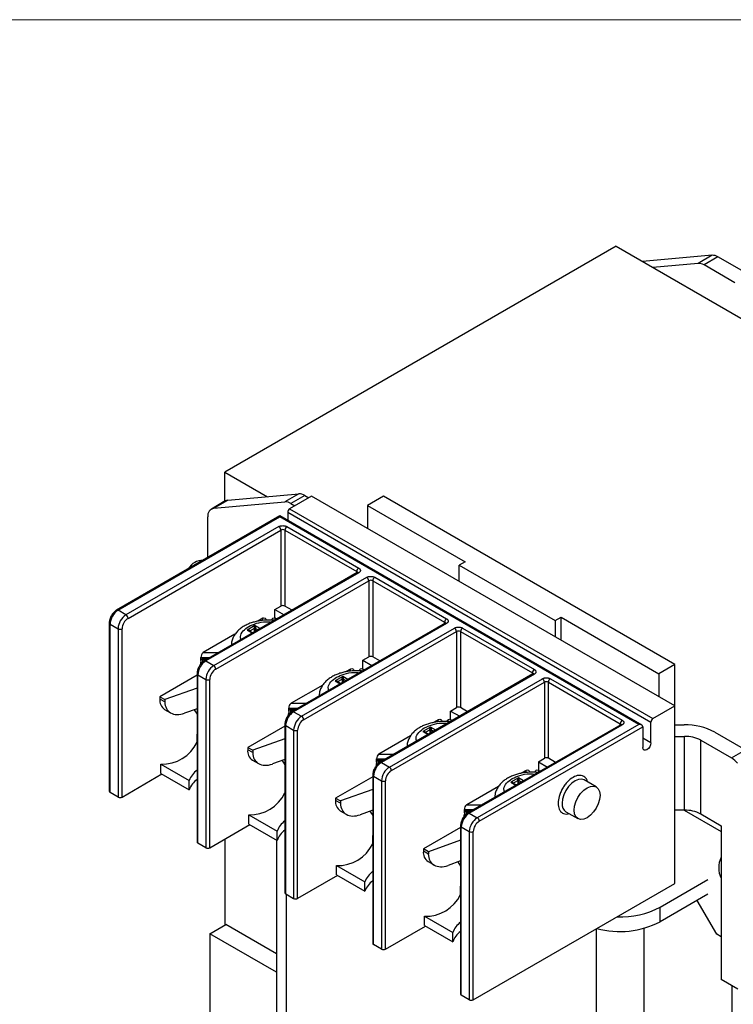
# Model space of a CAD drawing. Header units: inches. Extents: x 0 to 17, y 0 to 11.
# Tile 23 of 24: x 10.8 to 13.3, y 7.6 to 11. Entities that reach past the tile are written whole.
import ezdxf

# ---------------------------------------------------------------- set-up
doc = ezdxf.new("R2010")
doc.units = ezdxf.units.IN
doc.header["$MEASUREMENT"] = 0
doc.linetypes.add('SLD-Solid', pattern=[0])
doc.layers.add('SLD-DEFPOINTS', color=7, linetype='Continuous')

# ---------------------------------------------------------------- blocks, each defined once
blk = doc.blocks.new('Block2')
at = {"color": 7, "linetype": 'SLD-Solid', "lineweight": 18}
blk.add_line((17, 11), (0, 11), dxfattribs=at)

msp = doc.modelspace()

# ---------------------------------------------------------------- linework, layer by layer
for p, q in [((12.9247, 10.2099), (11.5606, 9.4224)), ((12.9247, 10.2099), (15.0461, 8.9852)), ((13.2589, 10.1786), (13.0164, 10.1569)), ((13.2589, 10.1786), (13.2101, 10.1505)), ((13.2797, 10.173), (13.231, 10.1449)), ((13.3869, 10.1112), (13.2797, 10.173)), ((13.2101, 10.1505), (13.052, 10.1364)), ((13.3382, 10.083), (13.231, 10.1449)), ((11.5606, 9.3215), (11.5606, 9.4224)), ((11.5606, 9.4224), (11.7083, 9.3371)), ((11.5704, 9.3248), (11.8182, 9.347)), ((11.8182, 9.347), (11.7695, 9.3188)), ((11.8627, 9.3388), (11.7861, 9.2946)), ((11.8391, 9.3414), (11.7904, 9.3132)), ((11.8391, 9.3414), (11.8531, 9.3333)), ((13.1294, 8.6076), (11.8627, 9.3388)), ((12.1132, 9.3388), (12.0576, 9.3067)), ((13.1294, 8.7522), (12.1132, 9.3388)), ((11.5617, 9.3221), (11.513, 9.294)), ((11.5217, 9.2967), (11.5704, 9.3248)), ((11.5217, 9.2967), (11.7695, 9.3188)), ((11.7904, 9.3132), (11.8043, 9.3052)), ((12.0576, 9.3067), (12.3986, 9.1098)), ((12.0576, 9.3067), (12.0576, 9.2263)), ((11.7513, 9.2698), (11.1827, 8.9416)), ((13.0139, 8.541), (11.7513, 9.2698)), ((11.7792, 9.2826), (13.0458, 8.5514)), ((11.7792, 9.2826), (11.7792, 9.2538)), ((11.7861, 9.2946), (13.0528, 8.5634)), ((11.1876, 8.9411), (11.7513, 9.2665)), ((11.5008, 9.1252), (11.5008, 9.267)), ((13.0041, 8.5433), (11.7513, 9.2665)), ((11.7485, 9.2328), (11.2154, 8.925)), ((11.2224, 8.913), (11.7555, 9.2207)), ((11.7555, 9.2207), (11.7555, 8.9555)), ((11.7694, 9.2207), (12.02, 9.0761)), ((11.7694, 9.2207), (11.7694, 8.9555)), ((11.7764, 9.2328), (12.0269, 9.0881)), ((12.3986, 9.1098), (12.3777, 9.0978)), ((12.3777, 9.0978), (12.7118, 8.9049)), ((12.3777, 9.0415), (12.3777, 9.0978)), ((12.022, 9.0725), (11.4889, 8.7648)), ((12.0269, 9.0721), (11.4938, 8.7643)), ((12.02, 9.0714), (12.02, 9.0761)), ((12.0227, 9.0728), (12.022, 9.0725)), ((11.5217, 8.7482), (12.0548, 9.056)), ((11.5286, 8.7362), (12.0617, 9.0439)), ((12.0617, 9.0439), (12.0617, 8.7787)), ((12.0757, 9.0439), (12.3262, 8.8993)), ((12.0757, 9.0439), (12.0757, 8.7787)), ((12.0826, 9.056), (12.3332, 8.9113)), ((11.2154, 8.925), (11.1876, 8.9411)), ((11.7346, 8.9434), (11.7555, 8.9555)), ((11.7346, 8.9135), (11.7346, 8.9434)), ((11.7346, 8.9434), (11.7665, 8.925)), ((11.7943, 8.9411), (11.7694, 8.9555)), ((11.1569, 8.8969), (11.1569, 8.3102)), ((11.1598, 8.8929), (11.1876, 8.8768)), ((11.1598, 8.3062), (11.1598, 8.8929)), ((11.6921, 8.9131), (11.675, 8.9032)), ((11.6921, 8.906), (11.6921, 8.9131)), ((11.7406, 8.9101), (11.7354, 8.9131)), ((11.7354, 8.9131), (11.7354, 8.9071)), ((12.3282, 8.8958), (11.7951, 8.588)), ((12.3332, 8.8953), (11.8, 8.5875)), ((12.3262, 8.8946), (12.3262, 8.8993)), ((12.3289, 8.896), (12.3282, 8.8958)), ((12.7118, 8.9049), (12.7326, 8.917)), ((12.7118, 8.9049), (12.7118, 8.8487)), ((12.7326, 8.917), (13.0737, 8.7201)), ((12.7326, 8.8366), (12.7326, 8.917)), ((11.1876, 8.8768), (11.1876, 8.2901)), ((11.2015, 8.2901), (11.2015, 8.8768)), ((11.5954, 8.8573), (11.4848, 8.7935)), ((11.665, 8.8875), (11.6381, 8.872)), ((11.6381, 8.872), (11.6563, 8.8615)), ((11.6578, 8.8623), (11.6446, 8.8699)), ((11.6473, 8.8691), (11.6628, 8.8781)), ((11.6473, 8.8684), (11.6473, 8.8691)), ((11.6628, 8.8781), (11.6628, 8.8652)), ((11.6832, 8.877), (11.665, 8.8875)), ((11.6671, 8.8781), (11.6761, 8.8729)), ((11.6671, 8.8676), (11.6671, 8.8781)), ((11.8279, 8.5714), (12.361, 8.8792)), ((11.8348, 8.5594), (12.368, 8.8672)), ((12.368, 8.8672), (12.368, 8.6019)), ((12.3819, 8.8672), (12.6324, 8.7225)), ((12.3819, 8.8672), (12.3819, 8.6019)), ((12.3888, 8.8792), (12.6394, 8.7346)), ((11.4848, 8.7935), (11.5386, 8.7935)), ((11.4752, 8.7556), (11.4752, 8.7517)), ((11.4769, 8.7656), (11.4769, 8.777)), ((11.4769, 8.777), (11.51, 8.777)), ((11.4769, 8.7656), (11.4769, 8.754)), ((11.499, 8.7706), (11.4793, 8.7706)), ((11.4837, 8.7606), (11.4837, 8.7691)), ((11.4848, 8.7685), (11.4901, 8.7655)), ((11.4953, 8.7685), (11.4848, 8.7685)), ((11.4938, 8.7643), (11.5217, 8.7482)), ((12.0409, 8.7667), (12.0617, 8.7787)), ((12.0409, 8.7367), (12.0409, 8.7667)), ((12.0409, 8.7667), (12.0727, 8.7483)), ((12.1006, 8.7643), (12.0757, 8.7787)), ((11.4631, 8.7201), (11.4631, 8.1334)), ((11.9983, 8.7363), (11.9812, 8.7265)), ((11.9983, 8.7292), (11.9983, 8.7363)), ((12.0468, 8.7333), (12.0416, 8.7363)), ((12.0416, 8.7363), (12.0416, 8.7303)), ((12.6345, 8.719), (12.1014, 8.4112)), ((12.6324, 8.7178), (12.6324, 8.7225)), ((12.6352, 8.7192), (12.6345, 8.719)), ((13.1294, 8.7522), (13.0737, 8.7201)), ((13.0737, 8.7201), (13.0737, 8.6397)), ((13.1294, 8.6076), (13.1294, 8.7522)), ((11.4631, 8.7144), (11.3337, 8.6397)), ((11.466, 8.7161), (11.4938, 8.7)), ((11.466, 8.1294), (11.466, 8.7161)), ((11.4938, 8.7), (11.4938, 8.1133)), ((11.5077, 8.1133), (11.5077, 8.7)), ((11.9712, 8.7107), (11.9443, 8.6952)), ((11.9443, 8.6952), (11.9626, 8.6847)), ((11.964, 8.6855), (11.9508, 8.6932)), ((11.9535, 8.6924), (11.9691, 8.7013)), ((11.9535, 8.6916), (11.9535, 8.6924)), ((11.9691, 8.7013), (11.9691, 8.6884)), ((11.9894, 8.7002), (11.9712, 8.7107)), ((11.9733, 8.7013), (11.9824, 8.6961)), ((11.9733, 8.6909), (11.9733, 8.7013)), ((12.6394, 8.7185), (12.1063, 8.4107)), ((12.1341, 8.3947), (12.6672, 8.7024)), ((12.1411, 8.3826), (12.6742, 8.6904)), ((12.6742, 8.6904), (12.6742, 8.4252)), ((12.6881, 8.6904), (12.9387, 8.5457)), ((12.6881, 8.4252), (12.6881, 8.6904)), ((12.6951, 8.7024), (12.9456, 8.5578)), ((11.4631, 8.6698), (11.351, 8.6297)), ((11.9016, 8.6805), (11.7911, 8.6167)), ((11.3337, 8.6397), (11.3337, 8.6317)), ((11.3337, 8.6397), (11.351, 8.6297)), ((11.351, 8.6217), (11.3337, 8.6317)), ((11.351, 8.6297), (11.351, 8.6217)), ((11.7911, 8.6167), (11.8448, 8.6167)), ((11.3501, 8.5956), (11.3711, 8.5834)), ((11.4631, 8.5975), (11.4197, 8.582)), ((11.4533, 8.594), (11.4631, 8.5793)), ((11.7832, 8.5888), (11.7832, 8.6002)), ((11.7832, 8.6002), (11.8163, 8.6002)), ((11.7832, 8.5888), (11.7832, 8.5772)), ((11.8052, 8.5938), (11.7856, 8.5938)), ((11.7899, 8.5838), (11.7899, 8.5923)), ((11.7911, 8.5917), (11.7963, 8.5887)), ((11.8015, 8.5917), (11.7911, 8.5917)), ((11.8, 8.5875), (11.8279, 8.5714)), ((12.3471, 8.5899), (12.368, 8.6019)), ((12.3471, 8.56), (12.3471, 8.5899)), ((12.3471, 8.5899), (12.379, 8.5715)), ((12.4068, 8.5876), (12.3819, 8.6019)), ((13.0528, 8.5634), (13.1294, 8.6076)), ((13.1294, 7.9888), (13.1294, 8.6076)), ((11.7814, 8.5788), (11.7814, 8.5749)), ((12.3045, 8.5595), (12.2875, 8.5497)), ((12.3045, 8.5524), (12.3045, 8.5595)), ((12.3531, 8.5565), (12.3479, 8.5595)), ((12.3479, 8.5595), (12.3479, 8.5535)), ((13.0458, 8.479), (13.0458, 8.5514)), ((11.7693, 8.5376), (11.64, 8.4629)), ((11.7693, 8.5433), (11.7693, 7.9566)), ((11.7722, 8.5393), (11.8, 8.5232)), ((11.7722, 7.9526), (11.7722, 8.5393)), ((11.8, 8.5232), (11.8, 7.9365)), ((11.814, 7.9365), (11.814, 8.5232)), ((12.2774, 8.5339), (12.2505, 8.5184)), ((12.2505, 8.5184), (12.2688, 8.5079)), ((12.2703, 8.5087), (12.257, 8.5164)), ((12.2597, 8.5156), (12.2753, 8.5246)), ((12.2597, 8.5148), (12.2597, 8.5156)), ((12.2753, 8.5246), (12.2753, 8.5116)), ((12.2957, 8.5234), (12.2774, 8.5339)), ((12.2795, 8.5246), (12.2886, 8.5193)), ((12.2795, 8.5141), (12.2795, 8.5246)), ((12.9407, 8.5422), (12.4076, 8.2344)), ((12.4125, 8.234), (12.9456, 8.5417)), ((13.0041, 8.5433), (12.4403, 8.2179)), ((12.4473, 8.2058), (13.018, 8.5353)), ((12.9387, 8.541), (12.9387, 8.5457)), ((12.9414, 8.5424), (12.9407, 8.5422)), ((13.018, 8.5353), (13.018, 8.463)), ((13.1615, 8.5411), (13.1294, 8.5408)), ((13.2685, 8.5162), (13.3757, 8.4543)), ((11.4631, 8.5095), (11.4625, 8.5092)), ((11.4625, 8.5092), (11.4631, 8.507)), ((11.4625, 8.5092), (11.4625, 8.4788)), ((11.7693, 8.4931), (11.6572, 8.4529)), ((12.2079, 8.5037), (12.0973, 8.4399)), ((13.0458, 8.479), (13.018, 8.4951)), ((13.1294, 8.501), (13.1627, 8.5014)), ((13.1627, 8.2442), (13.1627, 8.5014)), ((13.2198, 8.2309), (13.2198, 8.4881)), ((13.2198, 8.4881), (13.327, 8.4262)), ((11.64, 8.4629), (11.64, 8.4549)), ((11.64, 8.4629), (11.6572, 8.4529)), ((11.6572, 8.4449), (11.64, 8.4549)), ((11.6572, 8.4529), (11.6572, 8.4449)), ((13.327, 8.4262), (13.3757, 8.4543)), ((11.6563, 8.4188), (11.6774, 8.4067)), ((11.7693, 8.4207), (11.726, 8.4052)), ((11.7596, 8.4172), (11.7693, 8.4025)), ((12.0894, 8.4121), (12.0894, 8.4234)), ((12.0894, 8.4234), (12.1225, 8.4234)), ((12.0894, 8.4121), (12.0894, 8.4004)), ((12.1115, 8.4171), (12.0918, 8.4171)), ((12.0962, 8.407), (12.0962, 8.4155)), ((12.0973, 8.4399), (12.151, 8.4399)), ((12.0973, 8.4149), (12.1025, 8.4119)), ((12.1077, 8.4149), (12.0973, 8.4149)), ((12.1063, 8.4107), (12.1341, 8.3947)), ((12.6533, 8.4131), (12.6742, 8.4252)), ((12.6533, 8.4131), (12.6533, 8.3832)), ((12.6533, 8.4131), (12.6852, 8.3947)), ((12.713, 8.4108), (12.6881, 8.4252)), ((11.3372, 8.4047), (11.4361, 8.3477)), ((11.3372, 8.3726), (11.3372, 8.4047)), ((12.0877, 8.402), (12.0877, 8.3981)), ((12.6108, 8.3828), (12.5937, 8.3729)), ((12.6108, 8.3756), (12.6108, 8.3828)), ((12.6593, 8.3797), (12.6541, 8.3828)), ((12.6541, 8.3828), (12.6541, 8.3767)), ((11.2015, 8.2901), (11.3408, 8.3705)), ((11.3372, 8.3726), (11.4361, 8.3155)), ((11.4361, 8.3155), (11.4361, 8.3477)), ((12.0756, 8.3608), (11.9462, 8.2861)), ((12.0756, 8.3665), (12.0756, 7.7798)), ((12.0784, 8.3625), (12.1063, 8.3464)), ((12.0784, 7.7758), (12.0784, 8.3625)), ((12.1063, 8.3464), (12.1063, 7.7598)), ((12.1202, 7.7598), (12.1202, 8.3464)), ((12.5836, 8.3572), (12.5568, 8.3417)), ((12.5568, 8.3417), (12.575, 8.3311)), ((12.566, 8.3388), (12.5815, 8.3478)), ((12.5815, 8.3478), (12.5815, 8.3349)), ((12.6019, 8.3466), (12.5836, 8.3572)), ((12.5858, 8.3478), (12.5948, 8.3425)), ((12.5858, 8.3373), (12.5858, 8.3478)), ((12.8551, 8.3255), (12.8134, 8.3496)), ((11.7693, 8.3328), (11.7687, 8.3324)), ((11.7687, 8.3324), (11.7693, 8.3302)), ((11.7687, 8.3324), (11.7687, 8.302)), ((12.0756, 8.3163), (11.9635, 8.2762)), ((12.5141, 8.3269), (12.4035, 8.2631)), ((12.5765, 8.332), (12.5633, 8.3396)), ((12.566, 8.338), (12.566, 8.3388)), ((11.1876, 8.2901), (11.1598, 8.3062)), ((11.9462, 8.2861), (11.9462, 8.2781)), ((11.9462, 8.2861), (11.9635, 8.2762)), ((11.9635, 8.2681), (11.9462, 8.2781)), ((11.9635, 8.2762), (11.9635, 8.2681)), ((11.9625, 8.242), (11.9836, 8.2299)), ((12.0756, 8.2439), (12.0322, 8.2284)), ((12.0658, 8.2405), (12.0756, 8.2257)), ((12.3956, 8.2353), (12.3956, 8.2467)), ((12.3956, 8.2467), (12.4287, 8.2467)), ((12.4177, 8.2403), (12.398, 8.2403)), ((12.4024, 8.2303), (12.4024, 8.2387)), ((12.4035, 8.2631), (12.4572, 8.2631)), ((12.7494, 8.2388), (12.7911, 8.2147)), ((13.1627, 8.2442), (13.1294, 8.2439)), ((13.1613, 8.2442), (13.2908, 8.1694)), ((11.6435, 8.228), (11.7423, 8.1709)), ((11.6435, 8.1958), (11.6435, 8.228)), ((12.3939, 8.2252), (12.3939, 8.2213)), ((12.3956, 8.2353), (12.3956, 8.2236)), ((12.4035, 8.2381), (12.4087, 8.2351)), ((12.4139, 8.2381), (12.4035, 8.2381)), ((12.4125, 8.234), (12.4403, 8.2179)), ((13.2198, 8.2309), (13.2908, 8.1899)), ((11.5077, 8.1133), (11.647, 8.1937)), ((11.6435, 8.1958), (11.7423, 8.1388)), ((11.7423, 8.1388), (11.7423, 8.1709)), ((12.3818, 8.184), (12.2524, 8.1093)), ((12.3818, 8.1898), (12.3818, 7.6031)), ((12.3847, 8.1857), (12.4125, 8.1697)), ((12.3847, 7.599), (12.3847, 8.1857)), ((12.4125, 8.1697), (12.4125, 7.583)), ((12.4264, 7.583), (12.4264, 8.1697)), ((13.2908, 8.1899), (13.2908, 7.6536)), ((11.5606, 8.1439), (11.5606, 7.8439)), ((11.7404, 8.1398), (11.7404, 7.3863)), ((12.0756, 8.156), (12.075, 8.1556)), ((12.075, 8.1556), (12.0756, 8.1534)), ((12.075, 8.1556), (12.075, 8.1252)), ((12.3818, 8.1395), (12.2697, 8.0994)), ((11.4938, 8.1133), (11.466, 8.1294)), ((12.2524, 8.1093), (12.2524, 8.1013)), ((12.2697, 8.0994), (12.2524, 8.1093)), ((12.2697, 8.0913), (12.2524, 8.1013)), ((12.2697, 8.0994), (12.2697, 8.0913)), ((12.3818, 8.0672), (12.3384, 8.0517)), ((11.9497, 8.0512), (12.0485, 7.9941)), ((11.9497, 8.019), (11.9497, 8.0512)), ((12.2687, 8.0653), (12.2898, 8.0531)), ((12.372, 8.0637), (12.3818, 8.0489)), ((11.9533, 8.017), (11.814, 7.9365)), ((11.9497, 8.019), (12.0485, 7.962)), ((13.0778, 7.906), (13.2446, 8.0023)), ((12.0485, 7.962), (12.0485, 7.9941)), ((12.3818, 7.9792), (12.3812, 7.9788)), ((12.3812, 7.9788), (12.3818, 7.9767)), ((12.3812, 7.9788), (12.3812, 7.9484)), ((12.4264, 7.583), (13.1294, 7.9888)), ((11.7722, 7.9526), (11.8, 7.9365)), ((11.775, 7.3381), (11.775, 7.951)), ((13.2446, 7.9512), (13.0778, 7.855)), ((13.2752, 7.8115), (13.2071, 7.9296)), ((13.0778, 7.855), (13.0778, 7.906)), ((12.2559, 7.8744), (12.3547, 7.8173)), ((12.2559, 7.8422), (12.2559, 7.8744)), ((11.5077, 7.8134), (11.5634, 7.8455)), ((11.7404, 7.7434), (11.5634, 7.8455)), ((12.1202, 7.7598), (12.2595, 7.8402)), ((12.2559, 7.8422), (12.3547, 7.7852)), ((12.8551, 7.8305), (12.8551, 6.7145)), ((13.0222, 6.7145), (13.0222, 7.8324)), ((11.5077, 7.8134), (11.5077, 7.4144)), ((11.7404, 7.6791), (11.5077, 7.8134)), ((12.3547, 7.7852), (12.3547, 7.8173)), ((13.2908, 7.8025), (13.2752, 7.8115)), ((12.1063, 7.7598), (12.0784, 7.7758)), ((13.3492, 7.6199), (13.2908, 7.6536)), ((13.3284, 7.6319), (13.3284, 6.7688)), ((12.4125, 7.583), (12.3847, 7.599))]:
    msp.add_line(p, q)
at = {"flags": 128}
for points in [[(11.5704, 9.3248), (11.5658, 9.3239), (11.5617, 9.3221)], [(11.7513, 9.2698), (11.7513, 9.2696), (11.7513, 9.269), (11.7513, 9.2679), (11.7513, 9.2665)], [(11.6473, 8.8691), (11.6469, 8.8689), (11.6467, 8.8687)], [(11.9535, 8.6924), (11.9531, 8.6921), (11.953, 8.6919)], [(12.2597, 8.5156), (12.2594, 8.5153), (12.2592, 8.5151)], [(13.0458, 8.479), (13.0448, 8.4723), (13.0418, 8.4653), (13.0372, 8.4592), (13.0319, 8.4549), (13.0266, 8.4531), (13.0221, 8.4539), (13.0191, 8.4574), (13.018, 8.463)], [(12.8134, 8.3496), (12.8134, 8.3496), (12.804, 8.3525), (12.7931, 8.3514), (12.7814, 8.3464), (12.7697, 8.3379), (12.7587, 8.3264), (12.7494, 8.3127), (12.7422, 8.2977), (12.7377, 8.2825), (12.7361, 8.2681)], [(12.566, 8.3388), (12.5656, 8.3385), (12.5654, 8.3384)], [(12.7779, 8.244), (12.7794, 8.2584), (12.7839, 8.2736), (12.7911, 8.2886), (12.8005, 8.3023), (12.8114, 8.3138), (12.8231, 8.3223), (12.8348, 8.3273), (12.8457, 8.3284), (12.8551, 8.3255), (12.8623, 8.3188), (12.8668, 8.3088), (12.8684, 8.2962), (12.8668, 8.2818), (12.8623, 8.2666), (12.8551, 8.2516), (12.8457, 8.2379), (12.8348, 8.2264), (12.8231, 8.2179), (12.8114, 8.2129), (12.8005, 8.2118), (12.7911, 8.2147), (12.7839, 8.2214), (12.7794, 8.2314), (12.7779, 8.244)]]:
    msp.add_lwpolyline(points, dxfattribs=at)
for centre, radius, start, end in [((13.2603, 10.1424), 0.0362, 57.6509, 92.3573), ((13.2116, 10.1143), 0.0362, 57.6509, 92.3573), ((11.8197, 9.3107), 0.0362, 57.6509, 92.3573), ((11.771, 9.2826), 0.0362, 57.6509, 92.3573), ((11.5264, 9.2711), 0.026, 100.5469, 189.252), ((11.7943, 9.2819), 0.0151, 122.6055, 177.394), ((11.7404, 9.22), 0.0151, 2.6054, 57.3951), ((11.7625, 9.2073), 0.0151, 62.6096, 117.3904), ((11.7845, 9.22), 0.0151, 122.6047, 177.3948), ((11.4841, 9.0576), 0.058, 90.0993, 149.8953), ((12.0351, 9.0754), 0.0151, 122.6047, 177.3948), ((12.0177, 9.0713), 0.00525, 15.6906, 64.7017), ((12.024, 9.068), 0.00495, 54.3804, 114.3068), ((12.0466, 9.0432), 0.0151, 2.6053, 57.3951), ((12.0687, 9.0305), 0.0151, 62.6095, 117.3905), ((12.0908, 9.0432), 0.0151, 122.6047, 177.3948), ((11.2202, 8.8901), 0.0605, 122.6053, 177.3947), ((11.1847, 8.9374), 0.00463, 52.0878, 116.6229), ((11.248, 8.874), 0.0605, 122.6053, 177.3947), ((11.2073, 8.9123), 0.0151, 2.6054, 57.3951), ((11.7625, 8.9421), 0.0151, 62.6096, 117.3904), ((11.1618, 8.8974), 0.00495, 185.7063, 245.6249), ((12.3413, 8.8986), 0.0151, 122.6047, 177.3948), ((12.324, 8.8946), 0.00525, 15.6909, 64.7015), ((12.3303, 8.8913), 0.00495, 54.3805, 114.3066), ((11.1946, 8.8902), 0.0151, 242.6091, 297.3909), ((11.665, 8.874), 0.00461, 62.6098, 117.391), ((12.3528, 8.8665), 0.0151, 2.6054, 57.395), ((12.3749, 8.8537), 0.0151, 62.6094, 117.3906), ((12.397, 8.8665), 0.0151, 122.6047, 177.3948), ((11.5264, 8.7133), 0.0605, 122.6053, 177.3947), ((11.4859, 8.7554), 0.0107, 147.0155, 179.2763), ((11.491, 8.7607), 0.00459, 51.7662, 116.9444), ((12.0687, 8.7653), 0.0151, 62.6095, 117.3905), ((11.468, 8.7206), 0.00495, 185.7061, 245.6253), ((11.5543, 8.6973), 0.0605, 122.6053, 177.3947), ((11.5135, 8.7355), 0.0151, 2.6053, 57.3951), ((12.6475, 8.7218), 0.0151, 122.6047, 177.3948), ((12.6302, 8.7178), 0.00525, 15.6906, 64.7017), ((12.6365, 8.7145), 0.00495, 54.3804, 114.3068), ((11.5008, 8.7134), 0.0151, 242.6091, 297.391), ((11.9712, 8.6972), 0.00461, 62.6094, 117.391), ((12.6591, 8.6897), 0.0151, 2.6052, 57.3952), ((12.6811, 8.6769), 0.0151, 62.6095, 117.3905), ((12.7032, 8.6897), 0.0151, 122.6047, 177.3948), ((11.3712, 8.6269), 0.0378, 172.7453, 235.9427), ((11.8326, 8.5365), 0.0605, 122.6053, 177.3947), ((11.7921, 8.5786), 0.0107, 147.0151, 179.2766), ((11.7972, 8.5835), 0.00495, 54.3801, 114.3012), ((12.3749, 8.5885), 0.0151, 62.6094, 117.3906), ((11.8605, 8.5205), 0.0605, 122.6053, 177.3947), ((11.8197, 8.5587), 0.0151, 2.6054, 57.395), ((12.9538, 8.545), 0.0151, 122.6047, 177.3948), ((13.0609, 8.5507), 0.0151, 122.6055, 177.394), ((11.7743, 8.5438), 0.00495, 185.7064, 245.6251), ((11.807, 8.5367), 0.0151, 242.6091, 297.3909), ((12.2774, 8.5205), 0.00461, 62.6095, 117.3908), ((12.9364, 8.541), 0.00525, 15.6909, 64.7018), ((12.9427, 8.5377), 0.00495, 54.3803, 114.3066), ((13.168, 8.3271), 0.2142, 62.013, 91.7292), ((11.3425, 8.538), 0.1334, 267.7299, 334.6679), ((13.1662, 8.3872), 0.1142, 62.0129, 91.7292), ((11.6774, 8.4501), 0.0378, 172.7453, 235.9427), ((12.1389, 8.3598), 0.0605, 122.6053, 177.3947), ((12.1034, 8.4067), 0.00495, 54.3801, 114.3012), ((12.6811, 8.4117), 0.0151, 62.6095, 117.3905), ((13.2872, 8.3604), 0.0769, 37.979, 58.894), ((11.5123, 8.3186), 0.0816, 127.0662, 159.114), ((12.0983, 8.4019), 0.0107, 147.015, 179.2769), ((12.1667, 8.3437), 0.0605, 122.6053, 177.3947), ((12.126, 8.3819), 0.0151, 2.6052, 57.3952), ((11.5123, 8.2865), 0.0816, 127.0662, 159.114), ((12.0805, 8.367), 0.00495, 185.7061, 245.6253), ((12.1132, 8.3599), 0.0151, 242.609, 297.3911), ((12.5836, 8.3437), 0.00461, 62.6093, 117.3911), ((11.1618, 8.3107), 0.00495, 185.6971, 245.6249), ((11.1946, 8.3035), 0.0151, 242.6091, 297.3909), ((11.6487, 8.3613), 0.1334, 267.7299, 334.6679), ((11.9837, 8.2733), 0.0378, 172.7453, 235.9427), ((12.7665, 8.2642), 0.0306, 172.6258, 236.0619), ((13.1662, 8.13), 0.1142, 62.0129, 91.7292), ((11.8185, 8.1418), 0.0816, 127.0662, 159.114), ((12.4451, 8.183), 0.0605, 122.6053, 177.3947), ((12.4046, 8.2251), 0.0107, 147.0151, 179.2766), ((12.4097, 8.2303), 0.00463, 52.0872, 116.6229), ((12.4729, 8.1669), 0.0605, 122.6053, 177.3947), ((12.4322, 8.2051), 0.0151, 2.6051, 57.3951), ((11.8185, 8.1097), 0.0816, 127.0662, 159.114), ((12.3867, 8.1902), 0.00495, 185.7063, 245.6254), ((12.4195, 8.1831), 0.0151, 242.6091, 297.3912), ((11.468, 8.1339), 0.00495, 185.6969, 245.6254), ((11.5008, 8.1268), 0.0151, 242.6091, 297.391), ((11.955, 8.1845), 0.1334, 267.7299, 334.6679), ((12.2899, 8.0965), 0.0378, 172.7453, 235.9427), ((13.3643, 8.0436), 0.0821, 153.4663, 206.5337), ((12.1247, 7.965), 0.0816, 127.0662, 159.114), ((12.1247, 7.9329), 0.0816, 127.0662, 159.114), ((11.7743, 7.9571), 0.00495, 185.6967, 245.6255), ((11.807, 7.95), 0.0151, 242.6091, 297.3909), ((12.2612, 8.0077), 0.1334, 267.7299, 334.6679), ((12.9425, 8.163), 0.2905, 267.2583, 297.7737), ((12.4309, 7.7883), 0.0816, 127.0662, 159.114), ((12.9376, 8.1294), 0.3082, 254.9279, 297.0721), ((12.4309, 7.7561), 0.0816, 127.0662, 159.114), ((12.0805, 7.7803), 0.00495, 185.6962, 245.6258), ((12.1132, 7.7732), 0.0151, 242.609, 297.3911), ((12.3867, 7.6036), 0.00495, 185.6972, 245.6254), ((12.4195, 7.5964), 0.0151, 242.6091, 297.3912)]:
    msp.add_arc(centre, radius, start, end)
for centre, major_axis, ratio, start_param, end_param in [((11.6921, 8.9035), (0.0105, 0.0105), 0.517687, 0.995796, 1.0931), ((11.7354, 8.9035), (-0.0105, 0.0105), 0.517687, 5.190086, 5.28739), ((11.4848, 8.7838), (0.0105, 0.0105), 0.517687, 1.0931, 1.190404), ((11.4848, 8.7588), (-0.0105, 0.0105), 0.517687, 5.190086, 5.28739), ((11.9983, 8.7267), (0.0105, 0.0105), 0.517687, 0.995796, 1.0931), ((12.0416, 8.7267), (-0.0105, 0.0105), 0.517687, 5.190086, 5.28739), ((11.4197, 8.6463), (0.0566, 0.0568), 0.688088, 2.537073, 4.10787), ((11.7911, 8.607), (0.0105, 0.0105), 0.517687, 1.0931, 1.190404), ((11.7911, 8.582), (-0.0105, 0.0105), 0.517687, 5.190086, 5.28739), ((12.3045, 8.5499), (0.0105, 0.0105), 0.517687, 0.995796, 1.0931), ((12.3479, 8.5499), (-0.0105, 0.0105), 0.517687, 5.190086, 5.28739), ((13.0041, 8.5353), (0.0139, 0), 0.577382, 0, 1.570796), ((11.726, 8.4695), (0.0566, 0.0568), 0.688088, 2.537073, 4.10787), ((12.0973, 8.4302), (0.0105, 0.0105), 0.517687, 1.0931, 1.190404), ((12.0973, 8.4052), (-0.0105, 0.0105), 0.517687, 5.190086, 5.28739), ((12.6108, 8.3731), (0.0105, 0.0105), 0.517687, 0.995796, 1.0931), ((12.6541, 8.3731), (-0.0105, 0.0105), 0.517687, 5.190086, 5.28739), ((12.0322, 8.2927), (0.0566, 0.0568), 0.688088, 2.537073, 4.10787), ((12.4035, 8.2535), (0.0105, 0.0105), 0.517687, 1.0931, 1.190404), ((12.4035, 8.2285), (-0.0105, 0.0105), 0.517687, 5.190086, 5.28739), ((12.3384, 8.1159), (0.0566, 0.0568), 0.688088, 2.537073, 4.10787)]:
    msp.add_ellipse(centre, major_axis=major_axis, ratio=ratio, start_param=start_param, end_param=end_param)
for points, knots in [([(11.7485, 9.2328), (11.7491, 9.2331), (11.7504, 9.2337), (11.7524, 9.2345), (11.7551, 9.2353), (11.7584, 9.2359), (11.7625, 9.2362), (11.7665, 9.2359), (11.7702, 9.2352), (11.7736, 9.2342), (11.7755, 9.2332), (11.7764, 9.2328)], [0, 0, 0, 0, 0.0801151, 0.1597406, 0.2401519, 0.3697806, 0.5000923, 0.6297213, 0.7600334, 0.8798503, 1, 1, 1, 1]), ([(12.0269, 9.0881), (12.0275, 9.0878), (12.0286, 9.0871), (12.03, 9.0859), (12.0314, 9.0844), (12.0324, 9.0824), (12.0328, 9.0801), (12.0324, 9.0778), (12.0312, 9.0756), (12.0294, 9.0737), (12.0278, 9.0726), (12.0269, 9.0721)], [0, 0, 0, 0, 0.080115, 0.159741, 0.240152, 0.369781, 0.500092, 0.629721, 0.760033, 0.87985, 1, 1, 1, 1]), ([(12.0548, 9.056), (12.0554, 9.0563), (12.0566, 9.057), (12.0586, 9.0578), (12.0613, 9.0585), (12.0647, 9.0592), (12.0687, 9.0594), (12.0727, 9.0592), (12.0765, 9.0585), (12.0798, 9.0574), (12.0817, 9.0565), (12.0826, 9.056)], [0, 0, 0, 0, 0.080115, 0.159741, 0.240152, 0.369781, 0.500092, 0.629721, 0.760033, 0.87985, 1, 1, 1, 1]), ([(11.1827, 8.9416), (11.1793, 8.9392), (11.1725, 8.9344), (11.164, 8.9226), (11.158, 8.9093), (11.1573, 8.901), (11.1569, 8.8969)], [0, 0, 0, 0, 0.25, 0.499999, 0.750001, 1, 1, 1, 1]), ([(11.7137, 8.9071), (11.7064, 8.9069), (11.6961, 8.9066), (11.6812, 8.9046), (11.6687, 8.9022), (11.6545, 8.8982), (11.6405, 8.8929), (11.627, 8.8861), (11.6146, 8.8778), (11.6035, 8.868), (11.5943, 8.8566), (11.5875, 8.8439), (11.5834, 8.8312), (11.5832, 8.8229), (11.5831, 8.8193)], [0, 0, 0, 0, 0.112392, 0.158377, 0.23417, 0.312107, 0.395152, 0.481286, 0.569859, 0.659955, 0.750704, 0.841611, 0.933179, 1, 1, 1, 1]), ([(11.6432, 8.8845), (11.6518, 8.8886), (11.6696, 8.8969), (11.6989, 8.9021), (11.7171, 8.9007), (11.7235, 8.9002)], [0, 0, 0, 0, 0.377811, 0.779248, 1, 1, 1, 1]), ([(11.6932, 8.9137), (11.6955, 8.9148), (11.6982, 8.9151), (11.7025, 8.913), (11.7039, 8.9107), (11.7039, 8.908)], [0, 0, 0, 0, 0.5, 0.5, 1, 1, 1, 1]), ([(11.7337, 8.9061), (11.7327, 8.9062), (11.7261, 8.907), (11.7194, 8.9071), (11.7137, 8.9071)], [0, 0, 0, 0, 0.14951, 1, 1, 1, 1]), ([(11.7236, 8.908), (11.7236, 8.9107), (11.725, 8.913), (11.7293, 8.9151), (11.732, 8.9148), (11.7343, 8.9137)], [0, 0, 0, 0, 0.5, 0.5, 1, 1, 1, 1]), ([(12.3332, 8.9113), (12.3337, 8.911), (12.3348, 8.9103), (12.3362, 8.9091), (12.3376, 8.9076), (12.3387, 8.9056), (12.3391, 8.9033), (12.3387, 8.901), (12.3375, 8.8988), (12.3356, 8.8969), (12.334, 8.8958), (12.3332, 8.8953)], [0, 0, 0, 0, 0.0801151, 0.1597406, 0.2401519, 0.3697806, 0.5000923, 0.6297213, 0.7600334, 0.8798503, 1, 1, 1, 1]), ([(11.616, 8.8382), (11.6152, 8.8419), (11.6127, 8.8524), (11.6218, 8.8693), (11.6362, 8.8796), (11.6432, 8.8845)], [0, 0, 0, 0, 0.220752, 0.62219, 1, 1, 1, 1]), ([(11.6381, 8.872), (11.6388, 8.8721), (11.6402, 8.8722), (11.642, 8.8721), (11.6434, 8.872), (11.6448, 8.8716), (11.646, 8.8711), (11.6471, 8.8702), (11.6472, 8.8695), (11.6473, 8.8691)], [0, 0, 0, 0, 0.195411, 0.359659, 0.492868, 0.595285, 0.757522, 0.888982, 1, 1, 1, 1]), ([(11.6446, 8.8699), (11.6441, 8.8702), (11.6429, 8.8708), (11.6407, 8.8715), (11.639, 8.8718), (11.6381, 8.872)], [0, 0, 0, 0, 0.2408311, 0.5739368, 1, 1, 1, 1]), ([(11.6628, 8.8781), (11.6628, 8.8784), (11.6629, 8.879), (11.663, 8.8801), (11.6632, 8.8813), (11.6635, 8.883), (11.6642, 8.8852), (11.6647, 8.8867), (11.665, 8.8875)], [0, 0, 0, 0, 0.082227, 0.174015, 0.280699, 0.40572, 0.640959, 1, 1, 1, 1]), ([(11.665, 8.8875), (11.6651, 8.8871), (11.6654, 8.8862), (11.6658, 8.8849), (11.6662, 8.8837), (11.6665, 8.8824), (11.6668, 8.881), (11.667, 8.8794), (11.6671, 8.8785), (11.6671, 8.8781)], [0, 0, 0, 0, 0.195411, 0.359659, 0.492868, 0.595285, 0.757522, 0.888982, 1, 1, 1, 1]), ([(12.361, 8.8792), (12.3616, 8.8795), (12.3628, 8.8802), (12.3649, 8.881), (12.3675, 8.8818), (12.3709, 8.8824), (12.3749, 8.8826), (12.3789, 8.8824), (12.3827, 8.8817), (12.3861, 8.8806), (12.3879, 8.8797), (12.3888, 8.8792)], [0, 0, 0, 0, 0.080115, 0.159741, 0.240152, 0.369781, 0.500092, 0.629721, 0.760033, 0.87985, 1, 1, 1, 1]), ([(11.4837, 8.7927), (11.4814, 8.7913), (11.4796, 8.7889), (11.4774, 8.783), (11.4769, 8.7796), (11.4769, 8.777)], [0, 0, 0, 0, 0.5, 0.5, 1, 1, 1, 1]), ([(11.4889, 8.7648), (11.4855, 8.7624), (11.4788, 8.7576), (11.4702, 8.7458), (11.4643, 8.7325), (11.4635, 8.7242), (11.4631, 8.7201)], [0, 0, 0, 0, 0.25, 0.499999, 0.750001, 1, 1, 1, 1]), ([(11.4769, 8.7656), (11.4769, 8.7683), (11.4774, 8.77), (11.4796, 8.7709), (11.4814, 8.7702), (11.4837, 8.7691)], [0, 0, 0, 0, 0.5, 0.5, 1, 1, 1, 1]), ([(12.02, 8.7304), (12.0126, 8.7302), (12.0023, 8.7298), (11.9874, 8.7278), (11.9749, 8.7254), (11.9607, 8.7214), (11.9467, 8.7161), (11.9333, 8.7093), (11.9208, 8.701), (11.9097, 8.6912), (11.9005, 8.6798), (11.8937, 8.6671), (11.8896, 8.6544), (11.8894, 8.6461), (11.8893, 8.6426)], [0, 0, 0, 0, 0.112392, 0.158377, 0.23417, 0.312107, 0.395152, 0.481286, 0.569859, 0.659955, 0.750704, 0.841611, 0.93318, 1, 1, 1, 1]), ([(11.9494, 8.7078), (11.9581, 8.7118), (11.9758, 8.7201), (12.0052, 8.7254), (12.0233, 8.724), (12.0298, 8.7235)], [0, 0, 0, 0, 0.377811, 0.779248, 1, 1, 1, 1]), ([(11.9995, 8.7369), (12.0017, 8.7381), (12.0044, 8.7383), (12.0087, 8.7362), (12.0101, 8.7339), (12.0101, 8.7312)], [0, 0, 0, 0, 0.5, 0.5, 1, 1, 1, 1]), ([(12.0416, 8.7291), (12.0401, 8.7293), (12.0329, 8.7302), (12.0257, 8.7303), (12.02, 8.7304)], [0, 0, 0, 0, 0.2181424, 1, 1, 1, 1]), ([(12.0298, 8.7312), (12.0298, 8.7339), (12.0312, 8.7362), (12.0355, 8.7383), (12.0382, 8.7381), (12.0405, 8.7369)], [0, 0, 0, 0, 0.5, 0.5, 1, 1, 1, 1]), ([(12.6394, 8.7346), (12.64, 8.7342), (12.6411, 8.7335), (12.6425, 8.7323), (12.6438, 8.7308), (12.6449, 8.7289), (12.6453, 8.7265), (12.6449, 8.7242), (12.6437, 8.7221), (12.6419, 8.7201), (12.6402, 8.719), (12.6394, 8.7185)], [0, 0, 0, 0, 0.080115, 0.159741, 0.240152, 0.369781, 0.500092, 0.629721, 0.760033, 0.87985, 1, 1, 1, 1]), ([(11.9223, 8.6614), (11.9214, 8.6651), (11.9189, 8.6756), (11.928, 8.6925), (11.9425, 8.7028), (11.9494, 8.7078)], [0, 0, 0, 0, 0.220752, 0.62219, 1, 1, 1, 1]), ([(11.9443, 8.6952), (11.945, 8.6953), (11.9464, 8.6954), (11.9482, 8.6954), (11.9497, 8.6952), (11.951, 8.6949), (11.9523, 8.6943), (11.9533, 8.6934), (11.9534, 8.6927), (11.9535, 8.6924)], [0, 0, 0, 0, 0.195411, 0.359659, 0.492868, 0.595285, 0.757522, 0.888982, 1, 1, 1, 1]), ([(11.9508, 8.6932), (11.9503, 8.6934), (11.9492, 8.694), (11.947, 8.6948), (11.9453, 8.6951), (11.9443, 8.6952)], [0, 0, 0, 0, 0.240832, 0.573937, 1, 1, 1, 1]), ([(11.9691, 8.7013), (11.9691, 8.7016), (11.9691, 8.7022), (11.9692, 8.7033), (11.9694, 8.7045), (11.9698, 8.7062), (11.9704, 8.7084), (11.9709, 8.7099), (11.9712, 8.7107)], [0, 0, 0, 0, 0.082227, 0.174015, 0.280699, 0.40572, 0.640959, 1, 1, 1, 1]), ([(11.9712, 8.7107), (11.9713, 8.7103), (11.9717, 8.7095), (11.9721, 8.7081), (11.9724, 8.7069), (11.9727, 8.7056), (11.973, 8.7042), (11.9733, 8.7026), (11.9733, 8.7017), (11.9733, 8.7013)], [0, 0, 0, 0, 0.195411, 0.359659, 0.492868, 0.595285, 0.757522, 0.888982, 1, 1, 1, 1]), ([(12.6672, 8.7024), (12.6678, 8.7028), (12.669, 8.7034), (12.6711, 8.7042), (12.6738, 8.705), (12.6771, 8.7056), (12.6811, 8.7058), (12.6852, 8.7056), (12.6889, 8.7049), (12.6923, 8.7039), (12.6941, 8.7029), (12.6951, 8.7024)], [0, 0, 0, 0, 0.0801151, 0.1597406, 0.2401519, 0.3697806, 0.5000923, 0.6297213, 0.7600334, 0.8798503, 1, 1, 1, 1]), ([(11.7899, 8.616), (11.7877, 8.6145), (11.7858, 8.6121), (11.7836, 8.6062), (11.7832, 8.6029), (11.7832, 8.6002)], [0, 0, 0, 0, 0.5, 0.5, 1, 1, 1, 1]), ([(11.7951, 8.588), (11.7917, 8.5856), (11.785, 8.5808), (11.7765, 8.569), (11.7705, 8.5557), (11.7697, 8.5474), (11.7693, 8.5433)], [0, 0, 0, 0, 0.25, 0.499999, 0.750001, 1, 1, 1, 1]), ([(11.7832, 8.5888), (11.7832, 8.5915), (11.7836, 8.5932), (11.7858, 8.5942), (11.7877, 8.5934), (11.7899, 8.5923)], [0, 0, 0, 0, 0.5, 0.5, 1, 1, 1, 1]), ([(12.3262, 8.5536), (12.3189, 8.5534), (12.3086, 8.5531), (12.2936, 8.551), (12.2811, 8.5486), (12.2669, 8.5447), (12.253, 8.5394), (12.2395, 8.5326), (12.227, 8.5242), (12.216, 8.5144), (12.2067, 8.5031), (12.1999, 8.4903), (12.1958, 8.4776), (12.1956, 8.4693), (12.1956, 8.4658)], [0, 0, 0, 0, 0.112392, 0.158377, 0.23417, 0.312107, 0.395152, 0.481286, 0.569859, 0.659955, 0.750704, 0.841611, 0.93318, 1, 1, 1, 1]), ([(12.2557, 8.531), (12.2643, 8.535), (12.282, 8.5433), (12.3114, 8.5486), (12.3295, 8.5472), (12.336, 8.5467)], [0, 0, 0, 0, 0.3778112, 0.7792482, 1, 1, 1, 1]), ([(12.3057, 8.5601), (12.308, 8.5613), (12.3106, 8.5615), (12.3149, 8.5594), (12.3164, 8.5571), (12.3164, 8.5545)], [0, 0, 0, 0, 0.5, 0.5, 1, 1, 1, 1]), ([(12.3479, 8.5523), (12.3463, 8.5525), (12.3392, 8.5534), (12.3319, 8.5535), (12.3262, 8.5536)], [0, 0, 0, 0, 0.218142, 1, 1, 1, 1]), ([(12.336, 8.5545), (12.336, 8.5571), (12.3375, 8.5594), (12.3417, 8.5615), (12.3444, 8.5613), (12.3467, 8.5601)], [0, 0, 0, 0, 0.5, 0.5, 1, 1, 1, 1]), ([(12.9456, 8.5578), (12.9462, 8.5574), (12.9473, 8.5567), (12.9487, 8.5556), (12.95, 8.554), (12.9511, 8.5521), (12.9515, 8.5498), (12.9511, 8.5474), (12.9499, 8.5453), (12.9481, 8.5433), (12.9464, 8.5422), (12.9456, 8.5417)], [0, 0, 0, 0, 0.080115, 0.159741, 0.240152, 0.369781, 0.500092, 0.629721, 0.760033, 0.87985, 1, 1, 1, 1]), ([(12.2285, 8.4846), (12.2276, 8.4883), (12.2252, 8.4988), (12.2343, 8.5158), (12.2487, 8.526), (12.2557, 8.531)], [0, 0, 0, 0, 0.220752, 0.62219, 1, 1, 1, 1]), ([(12.2505, 8.5184), (12.2513, 8.5185), (12.2526, 8.5186), (12.2545, 8.5186), (12.2559, 8.5184), (12.2573, 8.5181), (12.2585, 8.5175), (12.2595, 8.5167), (12.2597, 8.5159), (12.2597, 8.5156)], [0, 0, 0, 0, 0.195411, 0.359659, 0.492868, 0.595285, 0.757522, 0.888982, 1, 1, 1, 1]), ([(12.257, 8.5164), (12.2565, 8.5166), (12.2554, 8.5172), (12.2532, 8.518), (12.2515, 8.5183), (12.2505, 8.5184)], [0, 0, 0, 0, 0.240832, 0.573937, 1, 1, 1, 1]), ([(12.2753, 8.5246), (12.2753, 8.5248), (12.2753, 8.5254), (12.2754, 8.5265), (12.2756, 8.5278), (12.276, 8.5294), (12.2766, 8.5317), (12.2771, 8.5331), (12.2774, 8.5339)], [0, 0, 0, 0, 0.082227, 0.174015, 0.280699, 0.40572, 0.640959, 1, 1, 1, 1]), ([(12.2774, 8.5339), (12.2776, 8.5335), (12.2779, 8.5327), (12.2783, 8.5313), (12.2786, 8.5301), (12.279, 8.5288), (12.2792, 8.5274), (12.2795, 8.5258), (12.2795, 8.5249), (12.2795, 8.5246)], [0, 0, 0, 0, 0.195411, 0.359659, 0.492868, 0.595285, 0.757522, 0.888982, 1, 1, 1, 1]), ([(12.1014, 8.4112), (12.098, 8.4088), (12.0912, 8.404), (12.0827, 8.3922), (12.0767, 8.3789), (12.0759, 8.3707), (12.0756, 8.3665)], [0, 0, 0, 0, 0.25, 0.499999, 0.750001, 1, 1, 1, 1]), ([(12.0962, 8.4392), (12.0939, 8.4377), (12.0921, 8.4354), (12.0898, 8.4294), (12.0894, 8.4261), (12.0894, 8.4234)], [0, 0, 0, 0, 0.5, 0.5, 1, 1, 1, 1]), ([(12.0894, 8.4121), (12.0894, 8.4147), (12.0898, 8.4164), (12.0921, 8.4174), (12.0939, 8.4166), (12.0962, 8.4155)], [0, 0, 0, 0, 0.5, 0.5, 1, 1, 1, 1]), ([(12.6324, 8.3768), (12.6251, 8.3766), (12.6148, 8.3763), (12.5998, 8.3743), (12.5874, 8.3719), (12.5732, 8.3679), (12.5592, 8.3626), (12.5457, 8.3558), (12.5332, 8.3475), (12.5222, 8.3376), (12.513, 8.3263), (12.5062, 8.3135), (12.5021, 8.3009), (12.5019, 8.2925), (12.5018, 8.289)], [0, 0, 0, 0, 0.112392, 0.158377, 0.23417, 0.312107, 0.395152, 0.481286, 0.569859, 0.659955, 0.750704, 0.841611, 0.93318, 1, 1, 1, 1]), ([(12.6119, 8.3834), (12.6142, 8.3845), (12.6169, 8.3847), (12.6212, 8.3826), (12.6226, 8.3803), (12.6226, 8.3777)], [0, 0, 0, 0, 0.5, 0.5, 1, 1, 1, 1]), ([(12.6541, 8.3755), (12.6525, 8.3757), (12.6454, 8.3766), (12.6381, 8.3767), (12.6324, 8.3768)], [0, 0, 0, 0, 0.218144, 1, 1, 1, 1]), ([(12.6423, 8.3777), (12.6423, 8.3803), (12.6437, 8.3826), (12.648, 8.3847), (12.6507, 8.3845), (12.6529, 8.3834)], [0, 0, 0, 0, 0.5, 0.5, 1, 1, 1, 1]), ([(12.5347, 8.3078), (12.5339, 8.3116), (12.5314, 8.322), (12.5405, 8.339), (12.5549, 8.3492), (12.5619, 8.3542)], [0, 0, 0, 0, 0.220752, 0.62219, 1, 1, 1, 1]), ([(12.5568, 8.3417), (12.5575, 8.3417), (12.5589, 8.3419), (12.5607, 8.3418), (12.5621, 8.3416), (12.5635, 8.3413), (12.5647, 8.3408), (12.5658, 8.3399), (12.5659, 8.3391), (12.566, 8.3388)], [0, 0, 0, 0, 0.195411, 0.359659, 0.492868, 0.595285, 0.757522, 0.888982, 1, 1, 1, 1]), ([(12.5633, 8.3396), (12.5628, 8.3398), (12.5616, 8.3405), (12.5594, 8.3412), (12.5577, 8.3415), (12.5568, 8.3417)], [0, 0, 0, 0, 0.240831, 0.573937, 1, 1, 1, 1]), ([(12.5619, 8.3542), (12.5705, 8.3582), (12.5883, 8.3666), (12.6176, 8.3718), (12.6358, 8.3704), (12.6422, 8.3699)], [0, 0, 0, 0, 0.377811, 0.779248, 1, 1, 1, 1]), ([(12.5815, 8.3478), (12.5815, 8.3481), (12.5815, 8.3486), (12.5817, 8.3497), (12.5819, 8.351), (12.5822, 8.3526), (12.5828, 8.3549), (12.5833, 8.3563), (12.5836, 8.3572)], [0, 0, 0, 0, 0.082227, 0.174015, 0.280699, 0.40572, 0.640959, 1, 1, 1, 1]), ([(12.5836, 8.3572), (12.5838, 8.3567), (12.5841, 8.3559), (12.5845, 8.3545), (12.5849, 8.3533), (12.5852, 8.352), (12.5855, 8.3506), (12.5857, 8.349), (12.5857, 8.3482), (12.5858, 8.3478)], [0, 0, 0, 0, 0.195411, 0.359659, 0.492868, 0.595285, 0.757522, 0.888982, 1, 1, 1, 1]), ([(12.8238, 8.3436), (12.8236, 8.3452), (12.8228, 8.3507), (12.8182, 8.3568), (12.8116, 8.3626), (12.8033, 8.3656), (12.7911, 8.3659), (12.7744, 8.36), (12.7577, 8.3466), (12.7455, 8.3323), (12.7372, 8.3197), (12.7305, 8.3062), (12.724, 8.2884), (12.7229, 8.2761), (12.7222, 8.2681)], [0, 0, 0, 0, 0.031902, 0.10349, 0.175178, 0.246765, 0.318453, 0.450118, 0.581783, 0.653371, 0.725059, 0.796647, 0.868335, 1, 1, 1, 1]), ([(12.4024, 8.2624), (12.4001, 8.2609), (12.3983, 8.2586), (12.3961, 8.2527), (12.3956, 8.2493), (12.3956, 8.2467)], [0, 0, 0, 0, 0.5, 0.5, 1, 1, 1, 1]), ([(12.3956, 8.2353), (12.3956, 8.2379), (12.3961, 8.2397), (12.3983, 8.2406), (12.4001, 8.2399), (12.4024, 8.2387)], [0, 0, 0, 0, 0.5, 0.5, 1, 1, 1, 1]), ([(12.7222, 8.2681), (12.7229, 8.2609), (12.724, 8.2498), (12.7305, 8.2396), (12.7372, 8.2338), (12.7456, 8.231), (12.7532, 8.23), (12.7583, 8.2321), (12.7599, 8.2328)], [0, 0, 0, 0, 0.292481, 0.451505, 0.610752, 0.769777, 0.929025, 1, 1, 1, 1]), ([(12.4076, 8.2344), (12.4042, 8.232), (12.3974, 8.2272), (12.3889, 8.2154), (12.3829, 8.2021), (12.3822, 8.1939), (12.3818, 8.1898)], [0, 0, 0, 0, 0.25, 0.499999, 0.750001, 1, 1, 1, 1])]:
    msp.add_open_spline(points, degree=3, knots=knots)
for points in [[(11.2224, 8.913), (11.2109, 8.9063), (11.2015, 8.8901), (11.2015, 8.8768)], [(11.5286, 8.7362), (11.5171, 8.7295), (11.5077, 8.7133), (11.5077, 8.7)], [(11.8348, 8.5594), (11.8233, 8.5527), (11.814, 8.5365), (11.814, 8.5232)], [(12.1411, 8.3826), (12.1295, 8.376), (12.1202, 8.3598), (12.1202, 8.3464)], [(12.4473, 8.2058), (12.4358, 8.1992), (12.4264, 8.183), (12.4264, 8.1697)]]:
    msp.add_open_spline(points, degree=3)

# ---------------------------------------------------------------- block references
at = {"layer": 'SLD-DEFPOINTS'}
msp.add_blockref('Block2', (0, 0), dxfattribs=at)

doc.saveas('drawing.dxf')
